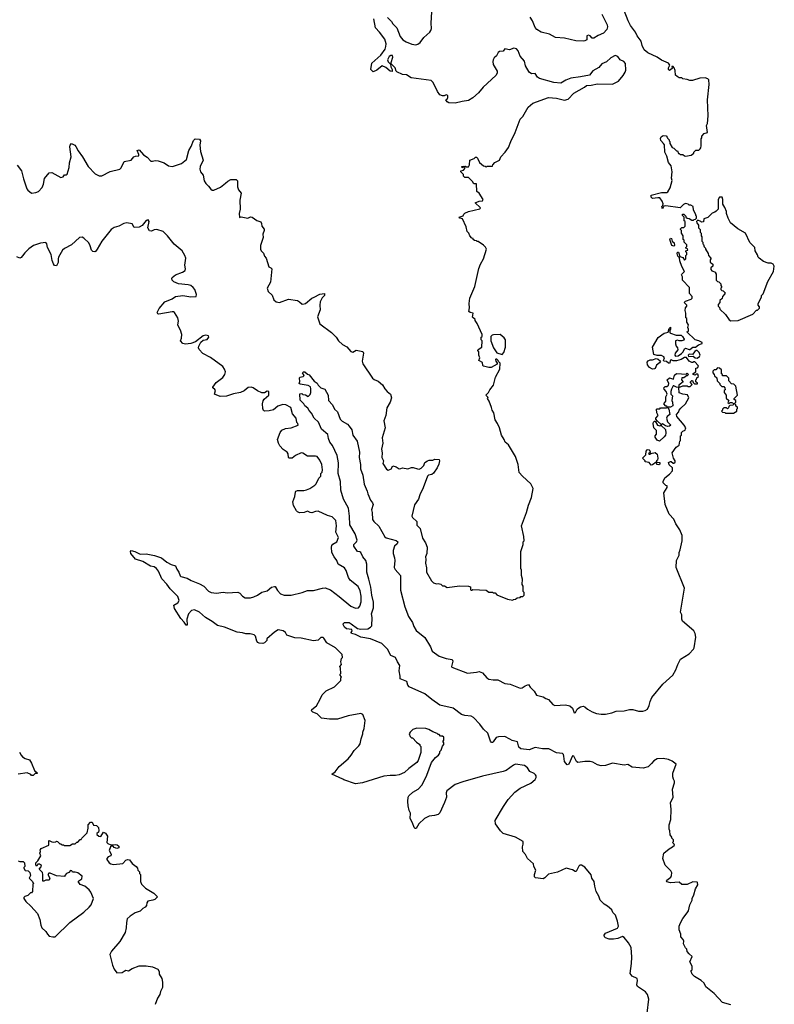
# Model space of a CAD drawing. Extents: x 2239831 to 2395310, y 665973 to 772585.
# Tile 75 of 144: x 2339072 to 2347552, y 688026 to 699095. Entities that reach past the tile are written whole.
import ezdxf

# ---------------------------------------------------------------- set-up
doc = ezdxf.new("R2010")
doc.units = 0

msp = doc.modelspace()

# ---------------------------------------------------------------- linework, layer by layer
at = {"layer": '0CON20XD'}
for points in [[(2346705, 695484), (2346665, 695496), (2346570, 695585), (2346590, 695595), (2346590, 695615), (2346580, 695635), (2346588, 695665), (2346570, 695695), (2346570, 695735), (2346560, 695745), (2346560, 695795), (2346552, 695825), (2346553, 695857), (2346570, 695875), (2346570, 695885), (2346540, 695915), (2346555, 695930), (2346620, 695955), (2346630, 695965), (2346630, 695985), (2346600, 696015), (2346600, 696085), (2346520, 696165), (2346520, 696205), (2346510, 696225), (2346514, 696236), (2346542, 696265), (2346512, 696322), (2346490, 696385), (2346488, 696418), (2346468, 696435), (2346461, 696465), (2346465, 696482), (2346475, 696480), (2346492, 696432), (2346525, 696420), (2346545, 696390), (2346560, 696405), (2346560, 696445), (2346570, 696455), (2346570, 696475), (2346560, 696485), (2346560, 696495), (2346580, 696505), (2346578, 696518), (2346560, 696525), (2346560, 696535), (2346570, 696545), (2346570, 696565), (2346540, 696595), (2346540, 696615), (2346530, 696625), (2346530, 696665), (2346510, 696695), (2346510, 696725), (2346500, 696735), (2346500, 696745), (2346512, 696758), (2346535, 696760), (2346550, 696775), (2346550, 696825), (2346540, 696835), (2346540, 696875), (2346520, 696895), (2346522, 696908), (2346535, 696910), (2346558, 696888), (2346560, 696875), (2346572, 696862), (2346595, 696860), (2346625, 696840), (2346645, 696840), (2346652, 696848), (2346668, 696852), (2346680, 696865), (2346680, 696885), (2346672, 696892), (2346670, 696905), (2346643, 696953), (2346640, 696995), (2346615, 697010), (2346595, 697010), (2346585, 697020), (2346555, 697028), (2346532, 697018), (2346495, 696980), (2346335, 697002), (2346312, 696998), (2346295, 696970), (2346288, 696995), (2346300, 697005), (2346303, 697025), (2346293, 697055), (2346265, 697093), (2346245, 697092), (2346185, 697085), (2346170, 697100), (2346168, 697122), (2346285, 697152), (2346344, 697154), (2346355, 697160), (2346382, 697205), (2346403, 697287), (2346398, 697315), (2346403, 697383), (2346393, 697453), (2346365, 697490), (2346345, 697560), (2346324, 697604), (2346317, 697687), (2346308, 697705), (2346277, 697737), (2346272, 697758), (2346281, 697779), (2346305, 697792), (2346338, 697788), (2346350, 697775), (2346352, 697762), (2346370, 697745), (2346370, 697735), (2346380, 697725), (2346380, 697705), (2346405, 697660), (2346425, 697650), (2346455, 697620), (2346465, 697620), (2346475, 697590), (2346485, 697590), (2346495, 697580), (2346525, 697580), (2346543, 697563), (2346555, 697560), (2346617, 697573), (2346650, 697595), (2346650, 697605), (2346672, 697628), (2346705, 697630), (2346718, 697642), (2346727, 697653), (2346732, 697678), (2346730, 697755), (2346740, 697765), (2346740, 697785), (2346763, 697817), (2346800, 697825), (2346790, 697905), (2346802, 697928), (2346808, 698015), (2346803, 698195), (2346821, 698365), (2346815, 698420), (2346805, 698432), (2346775, 698440), (2346715, 698438), (2346635, 698412), (2346605, 698412), (2346575, 698422), (2346525, 698430), (2346515, 698440), (2346483, 698443), (2346460, 698455), (2346443, 698473), (2346438, 698525), (2346428, 698555), (2346415, 698568), (2346400, 698570), (2346403, 698545), (2346374, 698524), (2346362, 698535), (2346362, 698555), (2346380, 698585), (2346365, 698608), (2346285, 698639), (2346235, 698675), (2346131, 698721), (2346091, 698755), (2346067, 698805), (2346055, 698855), (2346013, 698913), (2345994, 698955), (2345935, 699029), (2345912, 699082), (2345840, 699265)], [(2343205, 699120), (2343252, 699075), (2343267, 699047), (2343312, 699005), (2343348, 698905), (2343379, 698869), (2343416, 698846), (2343479, 698819), (2343525, 698812), (2343545, 698819), (2343571, 698839), (2343615, 698895), (2343680, 698955), (2343693, 698975), (2343700, 698995), (2343696, 699055), (2343703, 699185)], [(2345615, 699158), (2345675, 699038), (2345679, 699015), (2345671, 698985), (2345633, 698945), (2345572, 698918), (2345525, 698888), (2345505, 698888), (2345482, 698915), (2345465, 698921), (2345446, 698914), (2345445, 698870), (2345425, 698858), (2345405, 698852), (2345324, 698856), (2345195, 698889), (2345095, 698896), (2345025, 698932), (2344933, 698953), (2344885, 698986), (2344865, 699009), (2344835, 699083), (2344808, 699125)], [(2341385, 697256), (2341410, 697280), (2341445, 697297), (2341505, 697299), (2341520, 697285), (2341520, 697215), (2341532, 697182), (2341560, 697145), (2341547, 697065), (2341551, 696965), (2341539, 696915), (2341542, 696872), (2341563, 696877), (2341635, 696864), (2341665, 696880), (2341685, 696876), (2341739, 696839), (2341782, 696822), (2341790, 696805), (2341792, 696775), (2341820, 696740), (2341821, 696725), (2341804, 696685), (2341807, 696645), (2341780, 696555), (2341777, 696515), (2341785, 696498), (2341811, 696471), (2341825, 696438), (2341844, 696414), (2341873, 696315), (2341896, 696306), (2341907, 696295), (2341892, 696145), (2341852, 696075), (2341865, 696040), (2341909, 695999), (2341928, 695945), (2341955, 695922), (2341993, 695917), (2342095, 695952), (2342195, 695937), (2342218, 695925), (2342245, 695897), (2342269, 695899), (2342285, 695906), (2342354, 695966), (2342382, 695975), (2342445, 696010), (2342498, 696018), (2342498, 695995), (2342471, 695969), (2342450, 695925), (2342444, 695885), (2342448, 695832), (2342418, 695755), (2342444, 695675), (2342577, 695577), (2342627, 695527), (2342654, 695484), (2342701, 695445), (2342749, 695419), (2342795, 695364), (2342815, 695359), (2342855, 695379), (2342927, 695365), (2342936, 695345), (2342920, 695255), (2342928, 695225), (2343036, 695066), (2343055, 695051), (2343101, 695031), (2343151, 694991), (2343177, 694945), (2343203, 694915), (2343238, 694885), (2343252, 694845), (2343237, 694795), (2343198, 694732), (2343186, 694645), (2343163, 694585), (2343179, 694505), (2343146, 694395), (2343152, 694335), (2343139, 694265), (2343146, 694224), (2343143, 694175), (2343160, 694135), (2343153, 694105), (2343195, 694042), (2343215, 694030), (2343250, 694045), (2343250, 694055), (2343265, 694078), (2343305, 694070), (2343337, 694047), (2343355, 694048), (2343375, 694058), (2343435, 694047), (2343475, 694061), (2343495, 694061), (2343544, 694044), (2343563, 694043), (2343585, 694052), (2343615, 694082), (2343624, 694116), (2343655, 694137), (2343675, 694143), (2343715, 694143), (2343737, 694153), (2343785, 694150), (2343790, 694135), (2343783, 694097), (2343764, 694056), (2343724, 693996), (2343705, 693983), (2343666, 693974), (2343657, 693965), (2343606, 693834), (2343569, 693755), (2343554, 693705), (2343508, 693642), (2343479, 693515), (2343485, 693500), (2343536, 693455), (2343534, 693414), (2343574, 693374), (2343598, 693265), (2343632, 693212), (2343652, 693165), (2343648, 693095), (2343633, 693055), (2343638, 693025), (2343633, 692985), (2343643, 692933), (2343643, 692885), (2343702, 692785), (2343724, 692764), (2343755, 692752), (2343775, 692758), (2343805, 692750), (2343825, 692730), (2343845, 692730), (2343875, 692710), (2344015, 692732), (2344115, 692728), (2344138, 692718), (2344140, 692685), (2344145, 692680), (2344155, 692680), (2344165, 692690), (2344315, 692680), (2344345, 692660), (2344385, 692660), (2344395, 692650), (2344415, 692650), (2344435, 692630), (2344555, 692580), (2344615, 692570), (2344623, 692577), (2344645, 692580), (2344663, 692597), (2344695, 692600), (2344705, 692610), (2344725, 692610), (2344740, 692625), (2344740, 692655), (2344730, 692665), (2344730, 692725), (2344718, 692745), (2344722, 692805), (2344710, 692845), (2344712, 692905), (2344703, 692927), (2344703, 693115), (2344730, 693195), (2344730, 693225), (2344740, 693235), (2344739, 693285), (2344710, 693405), (2344769, 693555), (2344792, 693638), (2344825, 693722), (2344841, 693825), (2344815, 693877), (2344722, 693962), (2344684, 694004), (2344676, 694095), (2344644, 694185), (2344566, 694315), (2344527, 694345), (2344518, 694375), (2344488, 694425), (2344464, 694505), (2344441, 694555), (2344414, 694595), (2344401, 694675), (2344383, 694705), (2344376, 694736), (2344350, 694805), (2344330, 694835), (2344337, 694847), (2344310, 694875), (2344342, 694905), (2344356, 694935), (2344396, 694985), (2344420, 695075), (2344467, 695165), (2344470, 695235), (2344452, 695252), (2344450, 695265), (2344435, 695280), (2344425, 695280), (2344420, 695275), (2344422, 695255), (2344440, 695235), (2344438, 695222), (2344370, 695185), (2344344, 695184), (2344285, 695200), (2344278, 695208), (2344273, 695243), (2344232, 695265), (2344242, 695295), (2344231, 695325), (2344232, 695362), (2344220, 695375), (2344224, 695386), (2344266, 695414), (2344270, 695485), (2344260, 695495), (2344260, 695525), (2344270, 695535), (2344270, 695555), (2344215, 695680), (2344190, 695715), (2344190, 695725), (2344162, 695752), (2344170, 695795), (2344135, 695802), (2344120, 695815), (2344128, 695855), (2344122, 695905), (2344130, 695965), (2344186, 696094), (2344232, 696298), (2344250, 696345), (2344284, 696405), (2344317, 696515), (2344308, 696538), (2344285, 696562), (2344225, 696600), (2344215, 696600), (2344205, 696610), (2344182, 696612), (2344170, 696625), (2344170, 696635), (2344155, 696640), (2344130, 696665), (2344120, 696695), (2344100, 696715), (2344090, 696765), (2344048, 696855), (2344020, 696865), (2344012, 696875), (2344055, 696890), (2344062, 696908), (2344075, 696920), (2344115, 696938), (2344245, 696968), (2344252, 696975), (2344247, 696985), (2344192, 697035), (2344235, 697056), (2344275, 697060), (2344282, 697075), (2344236, 697146), (2344210, 697165), (2344205, 697250), (2344175, 697250), (2344160, 697275), (2344115, 697320), (2344075, 697322), (2344060, 697335), (2344060, 697355), (2344030, 697385), (2344030, 697395), (2344058, 697402), (2344080, 697425), (2344070, 697440), (2344045, 697430), (2344040, 697445), (2344065, 697450), (2344070, 697440), (2344082, 697448), (2344095, 697440), (2344115, 697440), (2344128, 697465), (2344130, 697515), (2344180, 697535), (2344195, 697550), (2344205, 697550), (2344218, 697538), (2344241, 697491), (2344283, 697453), (2344305, 697450), (2344315, 697440), (2344325, 697450), (2344385, 697450), (2344390, 697465), (2344411, 697489), (2344463, 697517), (2344478, 697555), (2344527, 697605), (2344565, 697657), (2344593, 697727), (2344641, 697825), (2344698, 697975), (2344728, 698005), (2344787, 698113), (2344840, 698155), (2345015, 698222), (2345105, 698212), (2345195, 698192), (2345235, 698200), (2345301, 698269), (2345420, 698335), (2345443, 698357), (2345495, 698358), (2345567, 698373), (2345735, 698370), (2345802, 698405), (2345854, 698466), (2345877, 698505), (2345883, 698527), (2345882, 698602), (2345860, 698625), (2345820, 698645), (2345795, 698680), (2345765, 698692), (2345715, 698667), (2345667, 698623), (2345615, 698599), (2345581, 698559), (2345515, 698521), (2345475, 698470), (2345376, 698454), (2345265, 698436), (2345210, 698415), (2345155, 698383), (2345075, 698388), (2344913, 698433), (2344890, 698450), (2344865, 698490), (2344825, 698488), (2344796, 698505), (2344756, 698575), (2344747, 698627), (2344696, 698686), (2344674, 698745), (2344655, 698766), (2344625, 698775), (2344575, 698757), (2344525, 698766), (2344505, 698742), (2344465, 698736), (2344449, 698725), (2344430, 698690), (2344403, 698665), (2344392, 698645), (2344388, 698625), (2344395, 698590), (2344438, 698515), (2344438, 698495), (2344423, 698467), (2344282, 698338), (2344228, 698272), (2344165, 698218), (2344115, 698188), (2344045, 698177), (2343965, 698157), (2343895, 698162), (2343875, 698172), (2343860, 698195), (2343875, 698200), (2343885, 698220), (2343883, 698243), (2343865, 698250), (2343842, 698238), (2343825, 698238), (2343795, 698252), (2343766, 698286), (2343718, 698388), (2343695, 698410), (2343471, 698441), (2343418, 698475), (2343375, 698477), (2343310, 698510), (2343304, 698515), (2343293, 698555), (2343248, 698598), (2343248, 698615), (2343264, 698675), (2343262, 698692), (2343245, 698692), (2343225, 698682), (2343206, 698645), (2343212, 698622), (2343240, 698595), (2343242, 698565), (2343258, 698535), (2343257, 698513), (2343235, 698518), (2343187, 698557), (2343145, 698578), (2343085, 698527), (2343045, 698510), (2343020, 698535), (2343028, 698605), (2343132, 698698), (2343178, 698765), (2343188, 698795), (2343189, 698825), (2343177, 698875), (2343117, 698955), (2343070, 699005), (2343052, 699105)], [(2339045, 697460), (2339093, 697395), (2339116, 697305), (2339154, 697195), (2339165, 697178), (2339205, 697143), (2339255, 697152), (2339282, 697165), (2339325, 697208), (2339341, 697245), (2339352, 697308), (2339405, 697372), (2339435, 697378), (2339535, 697322), (2339560, 697330), (2339575, 697350), (2339595, 697350), (2339605, 697360), (2339630, 697435), (2339634, 697485), (2339650, 697555), (2339636, 697665), (2339640, 697685), (2339655, 697703), (2339691, 697685), (2339705, 697670), (2339731, 697621), (2339780, 697555), (2339843, 697443), (2339921, 697361), (2339965, 697338), (2339995, 697339), (2340090, 697390), (2340198, 697415), (2340211, 697429), (2340245, 697502), (2340324, 697515), (2340355, 697554), (2340375, 697562), (2340410, 697565), (2340411, 697581), (2340393, 697625), (2340415, 697632), (2340464, 697574), (2340505, 697551), (2340545, 697504), (2340565, 697503), (2340595, 697511), (2340629, 697509), (2340697, 697487), (2340745, 697451), (2340785, 697444), (2340802, 697448), (2340890, 697480), (2340946, 697524), (2340972, 697625), (2341000, 697670), (2341024, 697736), (2341045, 697756), (2341092, 697752), (2341104, 697735), (2341096, 697685), (2341104, 697614), (2341136, 697515), (2341100, 697445), (2341096, 697415), (2341106, 697385), (2341136, 697346), (2341146, 697285), (2341163, 697255), (2341194, 697224), (2341219, 697189), (2341235, 697179), (2341255, 697177), (2341328, 697212), (2341385, 697256)], [(2347065, 695710), (2347145, 695712), (2347310, 695785), (2347352, 695828), (2347365, 695830), (2347388, 695852), (2347388, 695868), (2347370, 695885), (2347370, 695905), (2347410, 695975), (2347410, 695995), (2347427, 696013), (2347479, 696151), (2347543, 696265), (2347552, 696325), (2347540, 696345), (2347517, 696357), (2347485, 696358), (2347430, 696375), (2347384, 696414), (2347372, 696425), (2347365, 696450), (2347338, 696495), (2347334, 696534), (2347279, 696589), (2347230, 696695), (2347142, 696742), (2347061, 696811), (2347033, 696865), (2347016, 696915), (2347015, 696940), (2346997, 696985), (2346973, 697023), (2346976, 697074), (2346965, 697098), (2346935, 697100), (2346920, 697075), (2346920, 696965), (2346898, 696942), (2346885, 696930), (2346855, 696920), (2346807, 696873), (2346762, 696858), (2346758, 696822), (2346735, 696820), (2346728, 696828), (2346695, 696840), (2346680, 696825), (2346682, 696812), (2346700, 696785), (2346700, 696755), (2346720, 696735), (2346720, 696705), (2346730, 696695), (2346730, 696665), (2346740, 696655), (2346740, 696605), (2346750, 696595), (2346750, 696575), (2346758, 696568), (2346763, 696543), (2346780, 696525), (2346780, 696515), (2346810, 696465), (2346813, 696443), (2346840, 696415), (2346840, 696405), (2346830, 696395), (2346830, 696365), (2346848, 696358), (2346860, 696345), (2346860, 696325), (2346840, 696305), (2346840, 696285), (2346852, 696272), (2346890, 696255), (2346890, 696245), (2346900, 696235), (2346900, 696165), (2346915, 696150), (2346928, 696148), (2346950, 696125), (2346950, 696105), (2346960, 696095), (2346960, 696085), (2346950, 696075), (2346952, 696062), (2346962, 696052), (2346978, 696048), (2347000, 696025), (2346998, 696012), (2346970, 695985), (2346968, 695962), (2346942, 695938), (2346940, 695915), (2346920, 695895), (2346923, 695873), (2346938, 695858), (2346942, 695842), (2347005, 695780), (2347045, 695722), (2347065, 695710)], [(2342661, 692611), (2342795, 692501), (2342845, 692478), (2342880, 692485), (2342895, 692500), (2342909, 692551), (2342908, 692615), (2342899, 692675), (2342875, 692723), (2342786, 692796), (2342769, 692825), (2342742, 692902), (2342722, 692932), (2342652, 692975), (2342638, 693015), (2342606, 693056), (2342579, 693105), (2342577, 693165), (2342582, 693185), (2342592, 693198), (2342638, 693225), (2342656, 693274), (2342626, 693335), (2342634, 693404), (2342626, 693465), (2342585, 693507), (2342531, 693521), (2342425, 693569), (2342395, 693566), (2342355, 693552), (2342335, 693554), (2342305, 693568), (2342270, 693555), (2342215, 693552), (2342195, 693562), (2342182, 693575), (2342150, 693635), (2342141, 693675), (2342164, 693735), (2342170, 693785), (2342177, 693795), (2342195, 693802), (2342265, 693803), (2342295, 693810), (2342333, 693825), (2342389, 693861), (2342405, 693878), (2342435, 693942), (2342457, 693963), (2342458, 693995), (2342471, 694009), (2342476, 694034), (2342466, 694095), (2342447, 694145), (2342415, 694184), (2342395, 694189), (2342308, 694188), (2342255, 694221), (2342235, 694224), (2342172, 694195), (2342135, 694167), (2342100, 694165), (2342092, 694175), (2342090, 694215), (2342077, 694235), (2342033, 694263), (2341996, 694306), (2341979, 694335), (2341970, 694375), (2342001, 694455), (2342020, 694480), (2342060, 694500), (2342125, 694506), (2342202, 694538), (2342198, 694555), (2342188, 694565), (2342178, 694615), (2342137, 694665), (2342119, 694735), (2342065, 694764), (2342028, 694768), (2341975, 694752), (2341925, 694710), (2341875, 694696), (2341823, 694693), (2341812, 694702), (2341804, 694724), (2341802, 694775), (2341808, 694812), (2341820, 694830), (2341874, 694875), (2341874, 694914), (2341855, 694919), (2341825, 694900), (2341795, 694899), (2341745, 694923), (2341697, 694957), (2341675, 694963), (2341640, 694960), (2341595, 694924), (2341555, 694903), (2341475, 694888), (2341395, 694864), (2341325, 694859), (2341260, 694885), (2341271, 694925), (2341265, 694938), (2341242, 694955), (2341242, 694965), (2341282, 695018), (2341356, 695074), (2341376, 695105), (2341384, 695135), (2341375, 695168), (2341356, 695196), (2341216, 695296), (2341131, 695341), (2341088, 695388), (2341081, 695405), (2341084, 695425), (2341109, 695471), (2341135, 695491), (2341180, 695500), (2341199, 695525), (2341195, 695542), (2341165, 695549), (2341135, 695540), (2341048, 695472), (2340995, 695454), (2340935, 695447), (2340904, 695454), (2340879, 695485), (2340890, 695515), (2340894, 695555), (2340881, 695605), (2340857, 695645), (2340851, 695665), (2340858, 695705), (2340851, 695745), (2340813, 695803), (2340802, 695812), (2340785, 695812), (2340635, 695784), (2340625, 695788), (2340617, 695805), (2340641, 695849), (2340705, 695923), (2340785, 695956), (2340823, 695985), (2340905, 695993), (2340995, 695979), (2341055, 695984), (2341061, 696005), (2341040, 696060), (2341023, 696085), (2340994, 696105), (2340965, 696115), (2340857, 696125), (2340805, 696147), (2340786, 696165), (2340781, 696185), (2340786, 696195), (2340823, 696225), (2340901, 696255), (2340932, 696275), (2340936, 696295), (2340929, 696335), (2340940, 696415), (2340930, 696445), (2340898, 696495), (2340810, 696570), (2340734, 696665), (2340685, 696714), (2340615, 696737), (2340585, 696733), (2340555, 696717), (2340532, 696722), (2340514, 696755), (2340526, 696825), (2340515, 696844), (2340493, 696837), (2340448, 696782), (2340415, 696764), (2340358, 696758), (2340335, 696799), (2340275, 696810), (2340241, 696805), (2340185, 696772), (2340135, 696759), (2340100, 696735), (2339994, 696606), (2339944, 696515), (2339925, 696490), (2339915, 696486), (2339895, 696490), (2339878, 696505), (2339865, 696552), (2339848, 696585), (2339795, 696638), (2339775, 696649), (2339745, 696645), (2339656, 696564), (2339575, 696523), (2339555, 696505), (2339509, 696425), (2339504, 696405), (2339505, 696365), (2339485, 696327), (2339465, 696331), (2339451, 696351), (2339437, 696387), (2339426, 696455), (2339386, 696535), (2339377, 696577), (2339365, 696589), (2339305, 696582), (2339229, 696555), (2339175, 696518), (2339131, 696475), (2339105, 696439), (2339090, 696420), (2339075, 696414), (2339040, 696430)], [(2346425, 696548), (2346402, 696555), (2346377, 696625), (2346385, 696640), (2346398, 696635), (2346406, 696606), (2346426, 696586), (2346430, 696555), (2346425, 696548)], [(2344582, 691005), (2344525, 691038), (2344455, 691034), (2344426, 691024), (2344395, 690976), (2344385, 690969), (2344375, 690971), (2344364, 690985), (2344334, 691074), (2344285, 691118), (2344244, 691174), (2344171, 691251), (2344145, 691264), (2344075, 691272), (2344036, 691285), (2343945, 691355), (2343795, 691390), (2343703, 691453), (2343625, 691518), (2343451, 691595), (2343436, 691615), (2343422, 691655), (2343348, 691685), (2343349, 691715), (2343336, 691775), (2343344, 691834), (2343318, 691875), (2343296, 691926), (2343245, 691949), (2343207, 692017), (2343141, 692081), (2343015, 692135), (2342905, 692153), (2342845, 692184), (2342800, 692195), (2342798, 692205), (2342808, 692225), (2342805, 692240), (2342745, 692248), (2342723, 692265), (2342706, 692295), (2342706, 692305), (2342722, 692318), (2342775, 692317), (2342799, 692305), (2342869, 692249), (2342905, 692242), (2342983, 692247), (2343015, 692265), (2343029, 692281), (2343032, 692375), (2343025, 692415), (2343048, 692485), (2343048, 692545), (2343028, 692625), (2343020, 692715), (2342995, 692806), (2342974, 692884), (2342974, 692974), (2342961, 693015), (2342928, 693055), (2342907, 693107), (2342895, 693114), (2342867, 693117), (2342829, 693175), (2342829, 693195), (2342859, 693225), (2342863, 693245), (2342842, 693315), (2342783, 693415), (2342780, 693515), (2342766, 693605), (2342711, 693705), (2342681, 693805), (2342677, 693905), (2342653, 693995), (2342656, 694115), (2342641, 694195), (2342588, 694308), (2342557, 694345), (2342544, 694386), (2342535, 694432), (2342465, 694492), (2342432, 694572), (2342381, 694615), (2342352, 694672), (2342325, 694700), (2342309, 694729), (2342278, 694755), (2342267, 694777), (2342223, 694817), (2342220, 694890), (2342242, 694892), (2342255, 694880), (2342285, 694878), (2342315, 694860), (2342335, 694880), (2342343, 694905), (2342346, 694946), (2342339, 694969), (2342315, 694982), (2342225, 694998), (2342212, 695005), (2342222, 695028), (2342218, 695065), (2342222, 695078), (2342257, 695083), (2342270, 695095), (2342250, 695125), (2342262, 695138), (2342278, 695138), (2342305, 695110), (2342325, 695102), (2342382, 695032), (2342415, 695008), (2342428, 694985), (2342455, 694958), (2342503, 694943), (2342540, 694875), (2342544, 694815), (2342588, 694765), (2342612, 694715), (2342645, 694688), (2342674, 694604), (2342695, 694581), (2342755, 694548), (2342776, 694525), (2342806, 694485), (2342816, 694425), (2342864, 694355), (2342892, 694235), (2342887, 694175), (2342902, 694095), (2342901, 694045), (2342928, 693975), (2342945, 693875), (2342977, 693795), (2342983, 693763), (2343014, 693695), (2343038, 693665), (2343046, 693646), (2343027, 693585), (2343034, 693555), (2343038, 693475), (2343052, 693452), (2343110, 693400), (2343175, 693280), (2343190, 693270), (2343305, 693241), (2343323, 693225), (2343315, 693203), (2343284, 693176), (2343271, 693129), (2343271, 693095), (2343285, 693045), (2343289, 693015), (2343282, 692935), (2343293, 692913), (2343350, 692845), (2343353, 692683), (2343402, 692495), (2343441, 692385), (2343488, 692318), (2343503, 692273), (2343529, 692229), (2343625, 692148), (2343688, 692045), (2343706, 691996), (2343785, 691938), (2343865, 691913), (2343934, 691904), (2343939, 691885), (2343924, 691825), (2343927, 691815), (2344105, 691747), (2344205, 691759), (2344235, 691767), (2344275, 691751), (2344322, 691695), (2344345, 691682), (2344395, 691672), (2344445, 691674), (2344525, 691631), (2344585, 691624), (2344695, 691581), (2344720, 691585), (2344753, 691607), (2344792, 691622), (2344810, 691590), (2344855, 691546), (2344882, 691502), (2344955, 691483), (2344984, 691464), (2345015, 691453), (2345064, 691395), (2345085, 691386), (2345205, 691392), (2345255, 691382), (2345283, 691355), (2345305, 691302), (2345317, 691305), (2345339, 691345), (2345355, 691360), (2345375, 691371), (2345405, 691376), (2345425, 691370), (2345452, 691345), (2345504, 691314), (2345555, 691294), (2345605, 691286), (2345655, 691287), (2345725, 691303), (2345775, 691323), (2345865, 691324), (2345925, 691339), (2345961, 691339), (2346025, 691321), (2346075, 691321), (2346102, 691328), (2346126, 691344), (2346146, 691384), (2346158, 691432), (2346177, 691475), (2346300, 691625), (2346412, 691728), (2346447, 691785), (2346467, 691845), (2346498, 691905), (2346595, 691967), (2346645, 692018), (2346653, 692035), (2346670, 692155), (2346662, 692195), (2346648, 692225), (2346522, 692335), (2346512, 692355), (2346512, 692405), (2346498, 692435), (2346543, 692705), (2346448, 692935), (2346454, 693016), (2346482, 693075), (2346483, 693105), (2346494, 693136), (2346517, 693237), (2346518, 693295), (2346491, 693361), (2346446, 693426), (2346425, 693480), (2346372, 693535), (2346327, 693645), (2346312, 693775), (2346350, 693835), (2346350, 693855), (2346335, 693860), (2346305, 693890), (2346302, 693905), (2346324, 693946), (2346376, 693984), (2346410, 694025), (2346408, 694058), (2346371, 694091), (2346364, 694116), (2346385, 694130), (2346395, 694130), (2346415, 694110), (2346425, 694110), (2346438, 694122), (2346440, 694135), (2346420, 694165), (2346403, 694227), (2346451, 694289), (2346485, 694310), (2346490, 694355), (2346500, 694365), (2346500, 694415), (2346510, 694425), (2346510, 694455), (2346525, 694470), (2346549, 694481), (2346556, 694494), (2346557, 694505), (2346541, 694535), (2346458, 694635), (2346452, 694655), (2346478, 694685), (2346483, 694707), (2346501, 694729), (2346553, 694777), (2346592, 694845), (2346578, 694878), (2346524, 694884), (2346482, 694902), (2346480, 694960), (2346455, 694962), (2346425, 694980), (2346415, 694980), (2346399, 694941), (2346390, 694915), (2346390, 694885), (2346408, 694865), (2346400, 694815), (2346410, 694795), (2346412, 694755), (2346385, 694740), (2346350, 694740), (2346368, 694718), (2346378, 694655), (2346348, 694635), (2346340, 694615), (2346354, 694574), (2346390, 694535), (2346376, 694524), (2346355, 694523), (2346328, 694528), (2346295, 694550), (2346280, 694540), (2346282, 694532), (2346328, 694488), (2346333, 694445), (2346328, 694425), (2346313, 694407), (2346262, 694358), (2346235, 694368), (2346213, 694403), (2346213, 694417), (2346230, 694435), (2346230, 694475), (2346198, 694508), (2346190, 694555), (2346195, 694570), (2346205, 694580), (2346215, 694580), (2346240, 694535), (2346265, 694530), (2346280, 694540), (2346278, 694548), (2346240, 694580), (2346223, 694603), (2346222, 694615), (2346248, 694645), (2346232, 694675), (2346230, 694715), (2346235, 694720), (2346265, 694720), (2346275, 694730), (2346338, 694732), (2346350, 694740), (2346345, 694750), (2346332, 694752), (2346310, 694775), (2346332, 694808), (2346332, 694855), (2346350, 694885), (2346338, 694915), (2346315, 694940), (2346312, 694955), (2346325, 694970), (2346345, 694970), (2346362, 694988), (2346368, 695005), (2346350, 695045), (2346375, 695070), (2346418, 695052), (2346432, 695098), (2346454, 695116), (2346565, 695110), (2346575, 695120), (2346590, 695105), (2346575, 695090), (2346565, 695090), (2346535, 695070), (2346512, 695068), (2346510, 695045), (2346530, 695025), (2346480, 694985), (2346480, 694960), (2346525, 694980), (2346575, 694980), (2346585, 694972), (2346607, 694973), (2346630, 694995), (2346610, 695015), (2346610, 695025), (2346625, 695040), (2346635, 695040), (2346640, 695015), (2346655, 695000), (2346688, 695002), (2346688, 695008), (2346670, 695025), (2346670, 695045), (2346680, 695055), (2346682, 695068), (2346700, 695085), (2346695, 695110), (2346675, 695110), (2346665, 695100), (2346640, 695105), (2346642, 695118), (2346670, 695135), (2346672, 695178), (2346688, 695182), (2346700, 695195), (2346698, 695208), (2346658, 695248), (2346645, 695250), (2346638, 695242), (2346625, 695240), (2346595, 695258), (2346565, 695298), (2346545, 695296), (2346505, 695274), (2346455, 695261), (2346415, 695260), (2346395, 695270), (2346385, 695268), (2346375, 695230), (2346365, 695232), (2346342, 695252), (2346310, 695255), (2346308, 695265), (2346318, 695295), (2346310, 695305), (2346285, 695318), (2346235, 695318), (2346200, 695330), (2346183, 695413), (2346247, 695523), (2346315, 695570), (2346358, 695582), (2346372, 695625), (2346385, 695638), (2346387, 695617), (2346380, 695605), (2346380, 695575), (2346385, 695570), (2346448, 695548), (2346505, 695550), (2346522, 695535), (2346538, 695505), (2346536, 695494), (2346515, 695483), (2346485, 695483), (2346465, 695492), (2346442, 695485), (2346441, 695451), (2346450, 695425), (2346466, 695405), (2346469, 695385), (2346438, 695345), (2346434, 695324), (2346441, 695311), (2346472, 695315), (2346509, 695341), (2346528, 695362), (2346544, 695396), (2346555, 695402), (2346595, 695387), (2346605, 695389), (2346637, 695413), (2346666, 695414), (2346700, 695440), (2346742, 695455), (2346742, 695465), (2346705, 695484)], [(2344495, 695330), (2344512, 695355), (2344530, 695415), (2344530, 695495), (2344515, 695518), (2344470, 695555), (2344396, 695554), (2344382, 695548), (2344368, 695532), (2344368, 695485), (2344396, 695406), (2344435, 695348), (2344495, 695330)], [(2346685, 695290), (2346713, 695307), (2346720, 695325), (2346709, 695355), (2346685, 695376), (2346675, 695376), (2346660, 695365), (2346635, 695330), (2346595, 695336), (2346584, 695325), (2346588, 695308), (2346642, 695312), (2346662, 695292), (2346685, 695290)], [(2346185, 695167), (2346150, 695185), (2346127, 695215), (2346123, 695245), (2346135, 695260), (2346158, 695272), (2346185, 695273), (2346225, 695288), (2346248, 695278), (2346272, 695255), (2346262, 695238), (2346228, 695212), (2346212, 695175), (2346205, 695170), (2346185, 695167)], [(2347005, 694670), (2347095, 694672), (2347130, 694695), (2347130, 694715), (2347140, 694725), (2347138, 694738), (2347122, 694752), (2347120, 694765), (2347110, 694775), (2347110, 694785), (2347120, 694795), (2347120, 694815), (2347100, 694825), (2347102, 694838), (2347140, 694875), (2347120, 694975), (2347098, 694998), (2347072, 695002), (2347040, 695035), (2347040, 695065), (2347015, 695090), (2346972, 695092), (2346970, 695105), (2346960, 695115), (2346958, 695158), (2346938, 695178), (2346915, 695180), (2346895, 695160), (2346875, 695160), (2346860, 695145), (2346860, 695125), (2346878, 695108), (2346882, 695092), (2346908, 695068), (2346910, 695035), (2346940, 695005), (2346940, 694995), (2346962, 694972), (2346985, 694970), (2346998, 694958), (2347000, 694935), (2346990, 694925), (2346990, 694905), (2347010, 694875), (2347012, 694842), (2347040, 694815), (2347032, 694792), (2347045, 694780), (2347055, 694790), (2347075, 694790), (2347100, 694775), (2347085, 694760), (2347052, 694758), (2347040, 694745), (2347038, 694732), (2347025, 694720), (2347015, 694730), (2346985, 694730), (2346972, 694718), (2346970, 694705), (2346960, 694695), (2346972, 694682), (2346995, 694680), (2347005, 694670)], [(2346168, 694088), (2346145, 694118), (2346102, 694125), (2346100, 694135), (2346072, 694165), (2346110, 694205), (2346113, 694245), (2346125, 694258), (2346135, 694262), (2346145, 694258), (2346160, 694235), (2346140, 694215), (2346145, 694210), (2346155, 694210), (2346165, 694220), (2346215, 694228), (2346235, 694210), (2346242, 694165), (2346240, 694145), (2346230, 694135), (2346230, 694120), (2346268, 694118), (2346265, 694100), (2346255, 694092), (2346234, 694094), (2346230, 694120), (2346225, 694120), (2346185, 694092), (2346168, 694088)], [(2346124, 687926), (2346142, 688085), (2346126, 688136), (2346106, 688166), (2346014, 688225), (2346009, 688245), (2346017, 688295), (2346010, 688315), (2345955, 688341), (2345931, 688371), (2345948, 688485), (2345951, 688555), (2345944, 688665), (2345915, 688718), (2345865, 688776), (2345845, 688787), (2345795, 688767), (2345745, 688760), (2345695, 688760), (2345655, 688772), (2345643, 688783), (2345642, 688805), (2345654, 688826), (2345789, 688881), (2345802, 688905), (2345790, 688960), (2345767, 689027), (2345737, 689057), (2345725, 689088), (2345678, 689128), (2345640, 689150), (2345594, 689195), (2345580, 689240), (2345551, 689295), (2345534, 689355), (2345529, 689405), (2345502, 689445), (2345495, 689480), (2345425, 689568), (2345385, 689592), (2345368, 689592), (2345355, 689580), (2345325, 689518), (2345315, 689518), (2345285, 689537), (2345215, 689557), (2345115, 689513), (2345015, 689490), (2344975, 689448), (2344955, 689438), (2344868, 689448), (2344858, 689458), (2344856, 689485), (2344871, 689535), (2344851, 689575), (2344847, 689605), (2344778, 689665), (2344755, 689710), (2344728, 689745), (2344722, 689795), (2344732, 689825), (2344730, 689855), (2344646, 689906), (2344506, 689945), (2344476, 689975), (2344420, 690055), (2344416, 690094), (2344510, 690250), (2344562, 690328), (2344638, 690412), (2344695, 690456), (2344815, 690513), (2344866, 690554), (2344877, 690575), (2344877, 690595), (2344870, 690605), (2344855, 690619), (2344804, 690644), (2344778, 690685), (2344745, 690712), (2344645, 690724), (2344622, 690715), (2344538, 690655), (2344505, 690642), (2344275, 690592), (2344053, 690527), (2343965, 690497), (2343872, 690425), (2343864, 690404), (2343867, 690355), (2343847, 690295), (2343795, 690180), (2343775, 690160), (2343735, 690148), (2343675, 690142), (2343620, 690115), (2343558, 690055), (2343529, 690001), (2343515, 690002), (2343504, 690015), (2343486, 690065), (2343460, 690115), (2343463, 690175), (2343450, 690205), (2343438, 690258), (2343433, 690305), (2343438, 690355), (2343445, 690370), (2343491, 690409), (2343550, 690445), (2343594, 690495), (2343648, 690602), (2343700, 690745), (2343745, 690800), (2343780, 690825), (2343792, 690848), (2343793, 690867), (2343807, 690883), (2343823, 690927), (2343840, 690945), (2343840, 690965), (2343830, 690975), (2343830, 690985), (2343840, 690995), (2343838, 691028), (2343825, 691040), (2343802, 691042), (2343785, 691060), (2343775, 691060), (2343765, 691070), (2343715, 691088), (2343670, 691115), (2343637, 691127), (2343535, 691132), (2343490, 691115), (2343460, 691085), (2343450, 691065), (2343460, 691035), (2343475, 691020), (2343485, 691020), (2343532, 690972), (2343570, 690945), (2343570, 690935), (2343580, 690925), (2343580, 690855), (2343552, 690768), (2343536, 690744), (2343444, 690676), (2343395, 690632), (2343336, 690604), (2343295, 690597), (2343235, 690600), (2343165, 690589), (2342925, 690517), (2342845, 690503), (2342715, 690548), (2342705, 690558), (2342582, 690615), (2342619, 690641), (2342662, 690698), (2342763, 690787), (2342798, 690825), (2342831, 690879), (2342885, 690930), (2342897, 690953), (2342908, 691012), (2342928, 691065), (2342928, 691085), (2342942, 691125), (2342956, 691216), (2342928, 691285), (2342906, 691296), (2342762, 691268), (2342645, 691232), (2342555, 691232), (2342463, 691243), (2342415, 691290), (2342365, 691310), (2342350, 691325), (2342355, 691340), (2342407, 691383), (2342450, 691455), (2342470, 691505), (2342515, 691550), (2342610, 691595), (2342680, 691665), (2342680, 691695), (2342690, 691705), (2342670, 691735), (2342680, 691745), (2342678, 691805), (2342670, 691825), (2342690, 691845), (2342682, 691875), (2342690, 691915), (2342700, 691925), (2342698, 691958), (2342620, 692035), (2342525, 692091), (2342492, 692142), (2342481, 692151), (2342455, 692149), (2342425, 692119), (2342375, 692114), (2342235, 692141), (2342165, 692144), (2342075, 692174), (2342058, 692205), (2342035, 692226), (2341976, 692234), (2341935, 692210), (2341850, 692135), (2341849, 692115), (2341825, 692089), (2341805, 692082), (2341765, 692086), (2341747, 692095), (2341737, 692107), (2341722, 692165), (2341709, 692179), (2341661, 692191), (2341615, 692190), (2341575, 692202), (2341515, 692208), (2341375, 692265), (2341295, 692283), (2341235, 692331), (2341162, 692375), (2341092, 692435), (2341035, 692460), (2341005, 692452), (2340968, 692415), (2340949, 692355), (2340955, 692290), (2340945, 692290), (2340922, 692322), (2340882, 692362), (2340812, 692475), (2340806, 692514), (2340851, 692539), (2340866, 692566), (2340849, 692609), (2340763, 692695), (2340725, 692751), (2340668, 692808), (2340634, 692894), (2340609, 692925), (2340585, 692944), (2340542, 692952), (2340455, 693004), (2340375, 693032), (2340323, 693095), (2340318, 693115), (2340324, 693126), (2340365, 693118), (2340425, 693088), (2340495, 693091), (2340587, 693073), (2340665, 693045), (2340725, 692997), (2340775, 692969), (2340824, 692954), (2340837, 692917), (2340859, 692885), (2340874, 692844), (2340884, 692835), (2340955, 692818), (2340999, 692789), (2341093, 692753), (2341142, 692725), (2341195, 692669), (2341225, 692656), (2341285, 692648), (2341359, 692661), (2341405, 692650), (2341525, 692658), (2341545, 692648), (2341575, 692616), (2341605, 692596), (2341665, 692597), (2341704, 692606), (2341745, 692624), (2341795, 692661), (2341855, 692676), (2341903, 692715), (2341935, 692723), (2341945, 692722), (2341969, 692679), (2342002, 692642), (2342045, 692625), (2342125, 692627), (2342245, 692654), (2342305, 692678), (2342375, 692677), (2342475, 692706), (2342505, 692707), (2342566, 692686), (2342661, 692611)], [(2347065, 688019), (2346970, 688045), (2346876, 688146), (2346784, 688224), (2346763, 688263), (2346730, 688295), (2346655, 688340), (2346630, 688365), (2346620, 688395), (2346620, 688405), (2346630, 688415), (2346630, 688455), (2346602, 688505), (2346630, 688565), (2346594, 688594), (2346575, 688620), (2346570, 688645), (2346555, 688660), (2346532, 688705), (2346537, 688737), (2346530, 688755), (2346502, 688785), (2346502, 688815), (2346483, 688865), (2346484, 688906), (2346498, 688942), (2346525, 688990), (2346572, 689055), (2346588, 689075), (2346604, 689146), (2346628, 689195), (2346628, 689215), (2346648, 689255), (2346668, 689325), (2346692, 689368), (2346690, 689395), (2346685, 689400), (2346638, 689402), (2346575, 689372), (2346515, 689372), (2346485, 689398), (2346385, 689392), (2346344, 689404), (2346340, 689415), (2346345, 689422), (2346388, 689455), (2346397, 689473), (2346400, 689505), (2346390, 689525), (2346325, 689590), (2346300, 689665), (2346310, 689725), (2346370, 689775), (2346410, 689795), (2346430, 689815), (2346428, 689828), (2346410, 689845), (2346420, 689855), (2346420, 689875), (2346400, 689895), (2346400, 689905), (2346383, 689933), (2346380, 689975), (2346372, 689995), (2346372, 690045), (2346388, 690105), (2346392, 690215), (2346387, 690293), (2346415, 690350), (2346408, 690445), (2346432, 690515), (2346432, 690535), (2346418, 690558), (2346412, 690585), (2346412, 690625), (2346448, 690725), (2346405, 690758), (2346365, 690778), (2346305, 690791), (2346235, 690784), (2346198, 690762), (2346172, 690735), (2346135, 690694), (2346079, 690681), (2345955, 690692), (2345905, 690722), (2345865, 690714), (2345735, 690736), (2345655, 690712), (2345605, 690706), (2345565, 690720), (2345515, 690748), (2345485, 690754), (2345425, 690756), (2345343, 690743), (2345330, 690755), (2345300, 690815), (2345285, 690820), (2345245, 690727), (2345225, 690720), (2345194, 690755), (2345189, 690815), (2345184, 690834), (2345174, 690844), (2345105, 690854), (2345018, 690898), (2344948, 690898), (2344865, 690913), (2344798, 690888), (2344705, 690897), (2344681, 690915), (2344668, 690978), (2344605, 690993), (2344582, 691005)], [(2339069, 690859), (2339088, 690825), (2339105, 690808), (2339135, 690788), (2339183, 690773), (2339206, 690736), (2339240, 690655), (2339268, 690628), (2339268, 690622), (2339245, 690620), (2339225, 690600), (2339205, 690600), (2339198, 690608), (2339155, 690628), (2339055, 690612)], [(2339055, 689640), (2339075, 689632), (2339112, 689632), (2339128, 689618), (2339130, 689575), (2339120, 689565), (2339120, 689555), (2339135, 689530), (2339167, 689527), (2339187, 689507), (2339192, 689475), (2339180, 689445), (2339218, 689408), (2339220, 689395), (2339230, 689385), (2339220, 689375), (2339217, 689293), (2339205, 689280), (2339195, 689280), (2339165, 689250), (2339132, 689238), (2339120, 689225), (2339120, 689215), (2339141, 689181), (2339199, 689129), (2339272, 689045), (2339299, 688979), (2339310, 688915), (2339322, 688885), (2339366, 688846), (2339384, 688814), (2339405, 688792), (2339445, 688783), (2339470, 688785), (2339635, 688947), (2339795, 689060), (2339855, 689117), (2339876, 689145), (2339900, 689215), (2339873, 689285), (2339855, 689312), (2339805, 689354), (2339753, 689373), (2339728, 689405), (2339738, 689415), (2339772, 689435), (2339776, 689466), (2339724, 689504), (2339695, 689513), (2339665, 689510), (2339660, 689525), (2339645, 689530), (2339623, 689507), (2339600, 689495), (2339580, 689475), (2339578, 689462), (2339485, 689471), (2339415, 689500), (2339400, 689500), (2339390, 689485), (2339412, 689445), (2339405, 689420), (2339365, 689422), (2339345, 689410), (2339332, 689412), (2339332, 689485), (2339327, 689507), (2339290, 689545), (2339315, 689570), (2339317, 689585), (2339295, 689602), (2339275, 689600), (2339265, 689580), (2339252, 689595), (2339253, 689617), (2339275, 689640), (2339310, 689695), (2339300, 689725), (2339308, 689742), (2339303, 689757), (2339314, 689776), (2339400, 689815), (2339400, 689865), (2339405, 689868), (2339433, 689853), (2339455, 689850), (2339477, 689853), (2339485, 689860), (2339497, 689857), (2339525, 689830), (2339535, 689830), (2339545, 689820), (2339565, 689820), (2339575, 689810), (2339635, 689810), (2339665, 689830), (2339695, 689830), (2339715, 689850), (2339725, 689850), (2339752, 689878), (2339765, 689880), (2339770, 689895), (2339830, 689955), (2339842, 690008), (2339842, 690045), (2339867, 690073), (2339885, 690072), (2339901, 690041), (2339935, 690036), (2339957, 690015), (2339960, 689975), (2339957, 689963), (2339940, 689945), (2339940, 689935), (2339960, 689915), (2339986, 689914), (2340015, 689960), (2340035, 689950), (2340058, 689915), (2340050, 689845), (2340063, 689833), (2340098, 689818), (2340145, 689822), (2340167, 689817), (2340188, 689805), (2340188, 689785), (2340165, 689778), (2340135, 689788), (2340122, 689802), (2340105, 689802), (2340094, 689796), (2340078, 689755), (2340100, 689715), (2340098, 689695), (2340065, 689683), (2340051, 689665), (2340052, 689655), (2340079, 689615), (2340095, 689604), (2340125, 689597), (2340232, 689608), (2340265, 689648), (2340285, 689653), (2340305, 689650), (2340335, 689608), (2340382, 689575), (2340397, 689557), (2340400, 689535), (2340417, 689517), (2340420, 689495), (2340430, 689485), (2340430, 689405), (2340440, 689375), (2340485, 689330), (2340580, 689275), (2340620, 689235), (2340590, 689205), (2340570, 689195), (2340514, 689186), (2340503, 689167), (2340498, 689135), (2340483, 689117), (2340457, 689103), (2340425, 689072), (2340370, 689055), (2340314, 689016), (2340282, 688985), (2340272, 688945), (2340270, 688885), (2340256, 688835), (2340199, 688731), (2340105, 688625), (2340084, 688585), (2340117, 688465), (2340135, 688420), (2340165, 688380), (2340225, 688382), (2340245, 688400), (2340265, 688408), (2340295, 688402), (2340335, 688428), (2340415, 688458), (2340495, 688460), (2340565, 688448), (2340625, 688420), (2340638, 688395), (2340638, 688365), (2340668, 688315), (2340678, 688275), (2340677, 688215), (2340655, 688170), (2340647, 688135), (2340620, 688095), (2340596, 688024)]]:
    msp.add_lwpolyline(points, dxfattribs=at)

doc.saveas('drawing.dxf')
